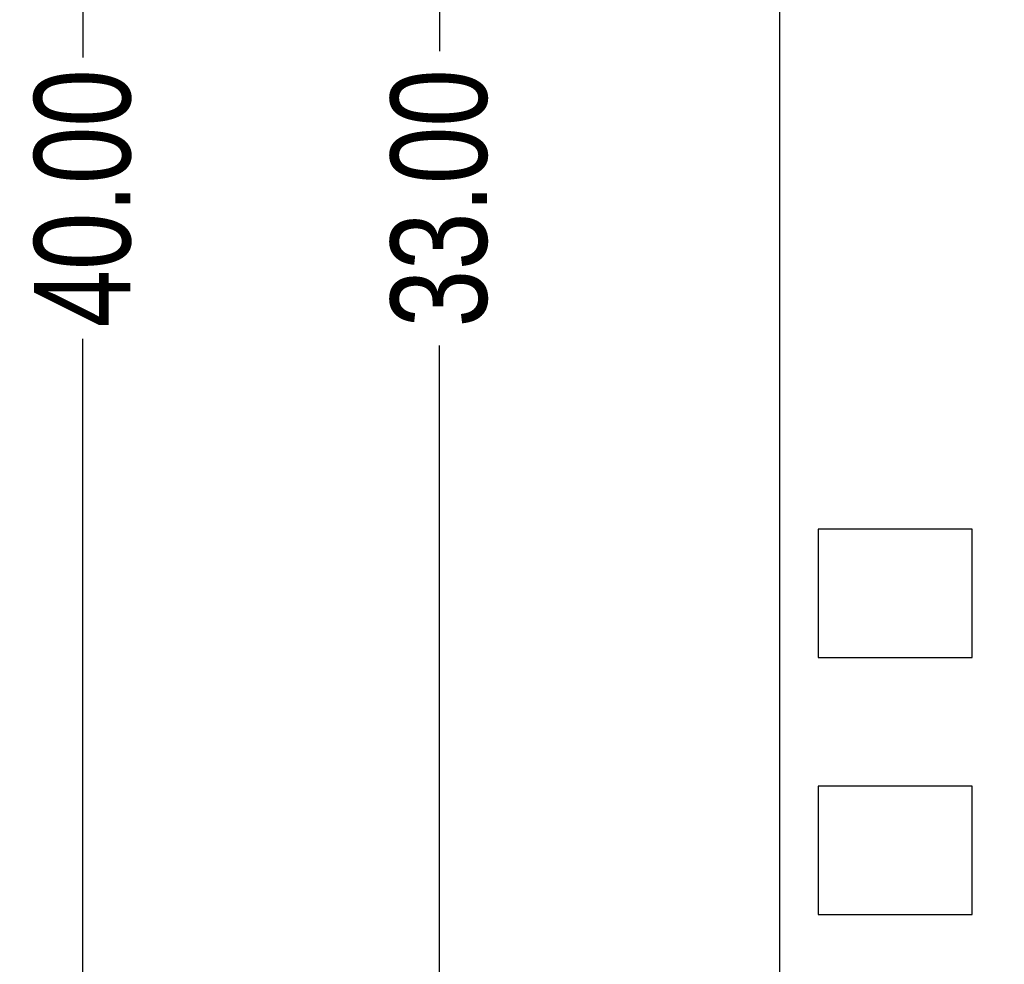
# Model space of a CAD drawing. Header units: millimetres. Extents: x -47 to 199, y -56 to 203.
# Tile 4 of 157: x -11 to 4, y 18 to 32. Entities that reach past the tile are written whole.
import ezdxf

# ---------------------------------------------------------------- set-up
doc = ezdxf.new("R2010")
doc.units = ezdxf.units.MM
doc.header["$LTSCALE"] = 1.21
doc.header["$MEASUREMENT"] = 0
doc.header["$PDMODE"] = 3
doc.header["$PDSIZE"] = 0.3125
doc.layers.get('0').update_dxf_attribs({"linetype": 'CONTINUOUS'})
doc.layers.get('DEFPOINTS').update_dxf_attribs({"linetype": 'CONTINUOUS'})
doc.layers.add('Dim', color=3, linetype='CONTINUOUS', lineweight=25)
doc.styles.get("Standard").update_dxf_attribs({"font": 'txt', "width": 0.8})
doc.dimstyles.get("Standard").update_dxf_attribs({"dimtxt": 0.15625, "dimasz": 0.1875, "dimexe": 0.125, "dimexo": 0.0625, "dimgap": 0.09, "dimtad": 0, "dimtih": 1, "dimtoh": 1, "dimzin": 4, "dimdsep": 46, "dimtxsty": 'Standard', "dimblk": '_FILLED', "dimblk1": '_FILLED', "dimblk2": '_FILLED', "dimcen": 0.09, "dimazin": 1, "dimtp": 0.01, "dimtm": 0.01, "dimtfac": 1, "dimtofl": 0, "dimtmove": 0, "dimatfit": 3, "dimldrblk": '_FILLED', "dimfxl": 0, "dimtolj": 1, "dimtzin": 4, "dimarcsym": 0})

# ---------------------------------------------------------------- blocks, each defined once
blk = doc.blocks.new('_FILLED')
at = {"color": 0, "linetype": 'ByBlock'}
blk.add_solid([(0, 0), (-1, 0.167), (-1, -0.167)], dxfattribs=at)
blk = doc.blocks.new('*D3')
at = {"color": 0, "linetype": 'ByBlock', "lineweight": -2}
for p, q in [((4.304, 46.094), (-4.558, 46.094)), ((-4.433, 46.094), (-4.433, 31.884)), ((-4.433, 13.094), (-4.433, 27.304)), ((4.304, 13.094), (-4.558, 13.094))]:
    blk.add_line(p, q, dxfattribs=at)
at = {"layer": 'DEFPOINTS', "color": 0, "linetype": 'ByBlock'}
for p in [(4.366, 46.094), (4.366, 13.094)]:
    blk.add_point(p, dxfattribs=at)
at = {"color": 0, "linetype": 'ByBlock', "lineweight": -2, "xscale": 1.5, "yscale": 1.5, "zscale": 1.5}
for p, rotation in [((-4.433, 46.094), 90), ((-4.433, 13.094), 270)]:
    blk.add_blockref('_FILLED', p, dxfattribs=dict(at, rotation=rotation))
at = {"color": 0, "linetype": 'ByBlock', "lineweight": -2, "insert": (-4.433, 29.594), "char_height": 1.5, "attachment_point": 5, "rotation": 90}
blk.add_mtext('\\A1;33.00', dxfattribs=at)
blk = doc.blocks.new('*D4')
at = {"color": 0, "linetype": 'ByBlock', "lineweight": -2}
for p, q in [((3.804, 49.594), (-10.111, 49.594)), ((-9.986, 49.594), (-9.986, 31.784)), ((-9.986, 9.594), (-9.986, 27.404)), ((3.804, 9.594), (-10.111, 9.594))]:
    blk.add_line(p, q, dxfattribs=at)
at = {"layer": 'DEFPOINTS', "color": 0, "linetype": 'ByBlock'}
for p in [(3.866, 49.594), (3.866, 9.594)]:
    blk.add_point(p, dxfattribs=at)
at = {"color": 0, "linetype": 'ByBlock', "lineweight": -2, "xscale": 1.5, "yscale": 1.5, "zscale": 1.5}
for p, rotation in [((-9.986, 49.594), 90), ((-9.986, 9.594), 270)]:
    blk.add_blockref('_FILLED', p, dxfattribs=dict(at, rotation=rotation))
at = {"color": 0, "linetype": 'ByBlock', "lineweight": -2, "insert": (-9.986, 29.594), "char_height": 1.5, "attachment_point": 5, "rotation": 90}
blk.add_mtext('\\A1;40.00', dxfattribs=at)

msp = doc.modelspace()

# ---------------------------------------------------------------- linework, layer by layer
at = {"color": 7, "linetype": 'Continuous'}
for p, q in [((0.866, 46.594), (0.866, 12.594)), ((1.466, 24.444), (1.466, 22.444)), ((3.866, 24.444), (1.466, 24.444)), ((3.866, 22.444), (3.866, 24.444)), ((1.466, 22.444), (3.866, 22.444)), ((1.466, 20.444), (1.466, 18.444)), ((3.866, 20.444), (1.466, 20.444)), ((3.866, 18.444), (3.866, 20.444)), ((1.466, 18.444), (3.866, 18.444))]:
    msp.add_line(p, q, dxfattribs=at)

# ---------------------------------------------------------------- dimensions: what is measured, and where the dimension line sits
at = {"layer": 'Dim'}
for base, p1, p2, picture, middle in [((-9.986, 49.594), (3.866, 9.594), (3.866, 49.594), '*D4', (-9.986, 29.594)), ((-4.433, 13.094), (4.366, 46.094), (4.366, 13.094), '*D3', (-4.433, 29.594))]:
    dim = msp.add_linear_dim(base=base, p1=p1, p2=p2, angle=90, dimstyle='Standard', override={"dimtxt": 1.5, "dimasz": 1.5, "dimtih": 0, "dimtoh": 0, "dimzin": 0, "dimcen": 0.198, "dimadec": 0, "dimazin": 0, "dimtp": 0, "dimtm": 0, "dimtdec": 4, "dimtzin": 0}, dxfattribs=at)
    dim.commit()
    dim.dimension.update_dxf_attribs({"geometry": picture, "text_midpoint": middle})

doc.saveas('drawing.dxf')
